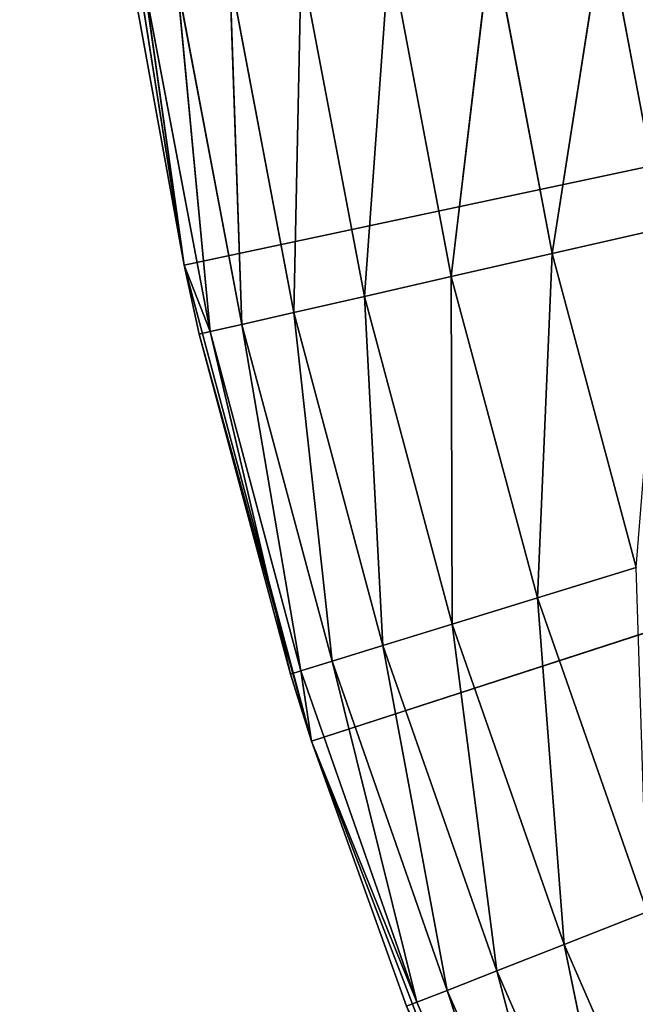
# Model space of a CAD drawing. Header units: centimetres. Extents: x 0.01 to 2.21, y 0.02 to 5.03.
# Tile 21 of 129: x 0.45 to 0.54, y 3.79 to 3.92. Entities that reach past the tile are written whole.
import ezdxf

# ---------------------------------------------------------------- set-up
doc = ezdxf.new("R2010")
doc.units = ezdxf.units.CM
doc.header["$LTSCALE"] = 2.54
doc.layers.get('0').update_dxf_attribs({"true_color": 0xff5454})

# ---------------------------------------------------------------- blocks, each defined once
blk = doc.blocks.new('Haczyk na r_czniki NUV przykr_cany.STL')
at = {"color": 0}
for p, q in [((1.111, 4.025, 0.1515), (0.4752, 3.88986, 0.1515)), ((1.111, 4.025, 0.1515), (0.4752, 3.88986, 0.1515)), ((0.49281, 3.82414, 0.1515), (1.111, 4.025, 0.1515)), ((0.49281, 3.82414, 0.1515), (1.111, 4.025, 0.1515)), ((0.46456, 3.95706, 0.1515), (0.4752, 3.88986, 0.1515)), ((0.46456, 3.95706, 0.1515), (0.4752, 3.88986, 0.1515)), ((0.52604, 3.89149, 0.6381), (0.53332, 3.93793, 0.64547)), ((0.52604, 3.89149, 0.6381), (0.53332, 3.93793, 0.64547)), ((0.54145, 3.895, 0.64547), (0.53332, 3.93793, 0.64547)), ((0.54145, 3.895, 0.64547), (0.53332, 3.93793, 0.64547)), ((0.51212, 3.88831, 0.6281), (0.5177, 3.93557, 0.6381)), ((0.51212, 3.88831, 0.6281), (0.5177, 3.93557, 0.6381)), ((0.52604, 3.89149, 0.6381), (0.5177, 3.93557, 0.6381)), ((0.52604, 3.89149, 0.6381), (0.5177, 3.93557, 0.6381)), ((0.50011, 3.88557, 0.61578), (0.50358, 3.93345, 0.6281)), ((0.50011, 3.88557, 0.61578), (0.50358, 3.93345, 0.6281)), ((0.51212, 3.88831, 0.6281), (0.50358, 3.93345, 0.6281)), ((0.51212, 3.88831, 0.6281), (0.50358, 3.93345, 0.6281)), ((0.49036, 3.88334, 0.6015), (0.49139, 3.93161, 0.61578)), ((0.49036, 3.88334, 0.6015), (0.49139, 3.93161, 0.61578)), ((0.50011, 3.88557, 0.61578), (0.49139, 3.93161, 0.61578)), ((0.50011, 3.88557, 0.61578), (0.49139, 3.93161, 0.61578)), ((0.48318, 3.8817, 0.5857), (0.48151, 3.93012, 0.6015)), ((0.48318, 3.8817, 0.5857), (0.48151, 3.93012, 0.6015)), ((0.49036, 3.88334, 0.6015), (0.48151, 3.93012, 0.6015)), ((0.49036, 3.88334, 0.6015), (0.48151, 3.93012, 0.6015)), ((0.47878, 3.8807, 0.56886), (0.47422, 3.92902, 0.5857)), ((0.47878, 3.8807, 0.56886), (0.47422, 3.92902, 0.5857)), ((0.48318, 3.8817, 0.5857), (0.47422, 3.92902, 0.5857)), ((0.48318, 3.8817, 0.5857), (0.47422, 3.92902, 0.5857)), ((0.4752, 3.88986, 0.1515), (0.46826, 3.92812, 0.5515)), ((0.4752, 3.88986, 0.5515), (0.46826, 3.92812, 0.5515)), ((0.4752, 3.88986, 0.1515), (0.46826, 3.92812, 0.5515)), ((0.4752, 3.88986, 0.5515), (0.46826, 3.92812, 0.5515)), ((0.4752, 3.88986, 0.5515), (0.46976, 3.92835, 0.56886)), ((0.4752, 3.88986, 0.5515), (0.46976, 3.92835, 0.56886)), ((0.47878, 3.8807, 0.56886), (0.46976, 3.92835, 0.56886)), ((0.47878, 3.8807, 0.56886), (0.46976, 3.92835, 0.56886)), ((0.54145, 3.895, 0.64547), (0.52604, 3.89149, 0.6381)), ((0.54145, 3.895, 0.64547), (0.52604, 3.89149, 0.6381)), ((0.52604, 3.89149, 0.6381), (0.51212, 3.88831, 0.6281)), ((0.52604, 3.89149, 0.6381), (0.51212, 3.88831, 0.6281)), ((0.52604, 3.89149, 0.6381), (0.52401, 3.84394, 0.6281)), ((0.52604, 3.89149, 0.6381), (0.52401, 3.84394, 0.6281)), ((0.52604, 3.89149, 0.6381), (0.53766, 3.84815, 0.6381)), ((0.52604, 3.89149, 0.6381), (0.53766, 3.84815, 0.6381)), ((0.4773, 3.88036, 0.5515), (0.4752, 3.88986, 0.1515)), ((0.4752, 3.88986, 0.1515), (0.49281, 3.82414, 0.1515)), ((0.4773, 3.88036, 0.5515), (0.4752, 3.88986, 0.1515)), ((0.4773, 3.88036, 0.5515), (0.4752, 3.88986, 0.5515)), ((0.4752, 3.88986, 0.5515), (0.4752, 3.88986, 0.1515)), ((0.4752, 3.88986, 0.5515), (0.4752, 3.88986, 0.1515)), ((0.4752, 3.88986, 0.1515), (0.49281, 3.82414, 0.1515)), ((0.4773, 3.88036, 0.5515), (0.4752, 3.88986, 0.5515)), ((0.47878, 3.8807, 0.56886), (0.4752, 3.88986, 0.5515)), ((0.47878, 3.8807, 0.56886), (0.4752, 3.88986, 0.5515)), ((0.51212, 3.88831, 0.6281), (0.50011, 3.88557, 0.61578)), ((0.51212, 3.88831, 0.6281), (0.50011, 3.88557, 0.61578)), ((0.51212, 3.88831, 0.6281), (0.52401, 3.84394, 0.6281)), ((0.51212, 3.88831, 0.6281), (0.52401, 3.84394, 0.6281)), ((0.51212, 3.88831, 0.6281), (0.51223, 3.8403, 0.61578)), ((0.51212, 3.88831, 0.6281), (0.51223, 3.8403, 0.61578)), ((0.50011, 3.88557, 0.61578), (0.49036, 3.88334, 0.6015)), ((0.50011, 3.88557, 0.61578), (0.49036, 3.88334, 0.6015)), ((0.50011, 3.88557, 0.61578), (0.51223, 3.8403, 0.61578)), ((0.50011, 3.88557, 0.61578), (0.51223, 3.8403, 0.61578)), ((0.50011, 3.88557, 0.61578), (0.50268, 3.83736, 0.6015)), ((0.50011, 3.88557, 0.61578), (0.50268, 3.83736, 0.6015)), ((0.49036, 3.88334, 0.6015), (0.48318, 3.8817, 0.5857)), ((0.49036, 3.88334, 0.6015), (0.48318, 3.8817, 0.5857)), ((0.49036, 3.88334, 0.6015), (0.50268, 3.83736, 0.6015)), ((0.49036, 3.88334, 0.6015), (0.50268, 3.83736, 0.6015)), ((0.49036, 3.88334, 0.6015), (0.49564, 3.83519, 0.5857)), ((0.49036, 3.88334, 0.6015), (0.49564, 3.83519, 0.5857)), ((0.48318, 3.8817, 0.5857), (0.47878, 3.8807, 0.56886)), ((0.48318, 3.8817, 0.5857), (0.47878, 3.8807, 0.56886)), ((0.48318, 3.8817, 0.5857), (0.49564, 3.83519, 0.5857)), ((0.48318, 3.8817, 0.5857), (0.49564, 3.83519, 0.5857)), ((0.48318, 3.8817, 0.5857), (0.49133, 3.83386, 0.56886)), ((0.48318, 3.8817, 0.5857), (0.49133, 3.83386, 0.56886)), ((0.4773, 3.88036, 0.5515), (0.47878, 3.8807, 0.56886)), ((0.4773, 3.88036, 0.5515), (0.47878, 3.8807, 0.56886)), ((0.48988, 3.83341, 0.5515), (0.4773, 3.88036, 0.5515)), ((0.4773, 3.88036, 0.5515), (0.49281, 3.82414, 0.1515)), ((0.4773, 3.88036, 0.5515), (0.49281, 3.82414, 0.1515)), ((0.48988, 3.83341, 0.5515), (0.4773, 3.88036, 0.5515)), ((0.47878, 3.8807, 0.56886), (0.49133, 3.83386, 0.56886)), ((0.47878, 3.8807, 0.56886), (0.49133, 3.83386, 0.56886)), ((0.47878, 3.8807, 0.56886), (0.48988, 3.83341, 0.5515)), ((0.47878, 3.8807, 0.56886), (0.48988, 3.83341, 0.5515)), ((0.53766, 3.84815, 0.6381), (0.52401, 3.84394, 0.6281)), ((0.53766, 3.84815, 0.6381), (0.52401, 3.84394, 0.6281)), ((0.52401, 3.84394, 0.6281), (0.51223, 3.8403, 0.61578)), ((0.52401, 3.84394, 0.6281), (0.51223, 3.8403, 0.61578)), ((0.52771, 3.79608, 0.61578), (0.52401, 3.84394, 0.6281)), ((0.52771, 3.79608, 0.61578), (0.52401, 3.84394, 0.6281)), ((0.53918, 3.80058, 0.6281), (0.52401, 3.84394, 0.6281)), ((0.53918, 3.80058, 0.6281), (0.52401, 3.84394, 0.6281)), ((0.51223, 3.8403, 0.61578), (0.50268, 3.83736, 0.6015)), ((0.51223, 3.8403, 0.61578), (0.50268, 3.83736, 0.6015)), ((0.5184, 3.79242, 0.6015), (0.51223, 3.8403, 0.61578)), ((0.5184, 3.79242, 0.6015), (0.51223, 3.8403, 0.61578)), ((0.52771, 3.79608, 0.61578), (0.51223, 3.8403, 0.61578)), ((0.52771, 3.79608, 0.61578), (0.51223, 3.8403, 0.61578)), ((0.50268, 3.83736, 0.6015), (0.49564, 3.83519, 0.5857)), ((0.50268, 3.83736, 0.6015), (0.49564, 3.83519, 0.5857)), ((0.51155, 3.78973, 0.5857), (0.50268, 3.83736, 0.6015)), ((0.51155, 3.78973, 0.5857), (0.50268, 3.83736, 0.6015)), ((0.5184, 3.79242, 0.6015), (0.50268, 3.83736, 0.6015)), ((0.5184, 3.79242, 0.6015), (0.50268, 3.83736, 0.6015)), ((0.49564, 3.83519, 0.5857), (0.49133, 3.83386, 0.56886)), ((0.49564, 3.83519, 0.5857), (0.49133, 3.83386, 0.56886)), ((0.50735, 3.78808, 0.56886), (0.49564, 3.83519, 0.5857)), ((0.50735, 3.78808, 0.56886), (0.49564, 3.83519, 0.5857)), ((0.51155, 3.78973, 0.5857), (0.49564, 3.83519, 0.5857)), ((0.51155, 3.78973, 0.5857), (0.49564, 3.83519, 0.5857)), ((0.49133, 3.83386, 0.56886), (0.48988, 3.83341, 0.5515)), ((0.49133, 3.83386, 0.56886), (0.48988, 3.83341, 0.5515)), ((0.49281, 3.82414, 0.5515), (0.48988, 3.83341, 0.5515)), ((0.48988, 3.83341, 0.5515), (0.49281, 3.82414, 0.1515)), ((0.48988, 3.83341, 0.5515), (0.49281, 3.82414, 0.1515)), ((0.49281, 3.82414, 0.5515), (0.48988, 3.83341, 0.5515)), ((0.49281, 3.82414, 0.5515), (0.49133, 3.83386, 0.56886)), ((0.49281, 3.82414, 0.5515), (0.49133, 3.83386, 0.56886)), ((0.50735, 3.78808, 0.56886), (0.49133, 3.83386, 0.56886)), ((0.50735, 3.78808, 0.56886), (0.49133, 3.83386, 0.56886)), ((0.49281, 3.82414, 0.1515), (0.49281, 3.82414, 0.5515)), ((0.49281, 3.82414, 0.1515), (0.49281, 3.82414, 0.5515)), ((0.49281, 3.82414, 0.1515), (0.50593, 3.78753, 0.5515)), ((0.50593, 3.78753, 0.5515), (0.49281, 3.82414, 0.5515)), ((0.49281, 3.82414, 0.1515), (0.50593, 3.78753, 0.5515)), ((0.49281, 3.82414, 0.1515), (0.5172, 3.76062, 0.1515)), ((0.49281, 3.82414, 0.1515), (0.5172, 3.76062, 0.1515)), ((0.50593, 3.78753, 0.5515), (0.49281, 3.82414, 0.5515)), ((0.50735, 3.78808, 0.56886), (0.49281, 3.82414, 0.5515)), ((0.50735, 3.78808, 0.56886), (0.49281, 3.82414, 0.5515)), ((0.53918, 3.80058, 0.6281), (0.52771, 3.79608, 0.61578)), ((0.53918, 3.80058, 0.6281), (0.52771, 3.79608, 0.61578)), ((0.52771, 3.79608, 0.61578), (0.5184, 3.79242, 0.6015)), ((0.52771, 3.79608, 0.61578), (0.5184, 3.79242, 0.6015)), ((0.52771, 3.79608, 0.61578), (0.54645, 3.75313, 0.61578)), ((0.52771, 3.79608, 0.61578), (0.54645, 3.75313, 0.61578)), ((0.52771, 3.79608, 0.61578), (0.53744, 3.74879, 0.6015)), ((0.52771, 3.79608, 0.61578), (0.53744, 3.74879, 0.6015)), ((0.5184, 3.79242, 0.6015), (0.51155, 3.78973, 0.5857)), ((0.5184, 3.79242, 0.6015), (0.51155, 3.78973, 0.5857)), ((0.5184, 3.79242, 0.6015), (0.53744, 3.74879, 0.6015)), ((0.5184, 3.79242, 0.6015), (0.53744, 3.74879, 0.6015)), ((0.5184, 3.79242, 0.6015), (0.5308, 3.74559, 0.5857)), ((0.5184, 3.79242, 0.6015), (0.5308, 3.74559, 0.5857)), ((0.51155, 3.78973, 0.5857), (0.50735, 3.78808, 0.56886)), ((0.51155, 3.78973, 0.5857), (0.50735, 3.78808, 0.56886)), ((0.51155, 3.78973, 0.5857), (0.5308, 3.74559, 0.5857)), ((0.51155, 3.78973, 0.5857), (0.5308, 3.74559, 0.5857)), ((0.51155, 3.78973, 0.5857), (0.52674, 3.74363, 0.56886)), ((0.51155, 3.78973, 0.5857), (0.52674, 3.74363, 0.56886)), ((0.50593, 3.78753, 0.5515), (0.50735, 3.78808, 0.56886)), ((0.50593, 3.78753, 0.5515), (0.50735, 3.78808, 0.56886)), ((0.50735, 3.78808, 0.56886), (0.52674, 3.74363, 0.56886)), ((0.50735, 3.78808, 0.56886), (0.52674, 3.74363, 0.56886))]:
    blk.add_line(p, q, dxfattribs=at)
mesh = blk.add_polyface(dxfattribs=at)
corners = [(0.76632, 3.96422, 0.0015), (0.011, 0.325, 0.0015), (0.011, 4.525, 0.0015)]
mesh.append_faces([[corners[k] for k in face] for face in [(0, 1, 2)]], dxfattribs={"color": 0})
mesh = blk.add_polyface(dxfattribs=at)
corners = [(0.78211, 3.90529, 0.1515), (0.011, 4.525, 0.1515), (0.011, 0.325, 0.1515)]
mesh.append_faces([[corners[k] for k in face] for face in [(0, 1, 2)]], dxfattribs={"color": 0})
mesh = blk.add_polyface(dxfattribs=at)
corners = [(0.78211, 3.90529, 0.1515), (0.76632, 3.96422, 0.1515), (0.011, 4.525, 0.1515)]
mesh.append_faces([[corners[k] for k in face] for face in [(0, 1, 2)]], dxfattribs={"color": 0})
mesh = blk.add_polyface(dxfattribs=at)
corners = [(1.111, 4.025, 0.1515), (0.4752, 3.88986, 0.1515), (0.46456, 3.95706, 0.1515)]
mesh.append_faces([[corners[k] for k in face] for face in [(0, 1, 2)]], dxfattribs={"color": 0})
mesh = blk.add_polyface(dxfattribs=at)
corners = [(1.111, 4.025, 0.1515), (0.49281, 3.82414, 0.1515), (0.4752, 3.88986, 0.1515)]
mesh.append_faces([[corners[k] for k in face] for face in [(0, 1, 2)]], dxfattribs={"color": 0})
mesh = blk.add_polyface(dxfattribs=at)
corners = [(1.111, 4.025, 0.1515), (0.5172, 3.76062, 0.1515), (0.49281, 3.82414, 0.1515)]
mesh.append_faces([[corners[k] for k in face] for face in [(0, 1, 2)]], dxfattribs={"color": 0})
mesh = blk.add_polyface(dxfattribs=at)
corners = [(1.111, 4.025, 0.1515), (0.54808, 3.7, 0.1515), (0.5172, 3.76062, 0.1515)]
mesh.append_faces([[corners[k] for k in face] for face in [(0, 1, 2)]], dxfattribs={"color": 0})
mesh = blk.add_polyface(dxfattribs=at)
corners = [(0.78211, 3.90529, 0.0015), (0.011, 0.325, 0.0015), (0.76632, 3.96422, 0.0015)]
mesh.append_faces([[corners[k] for k in face] for face in [(0, 1, 2)]], dxfattribs={"color": 0})
mesh = blk.add_polyface(dxfattribs=at)
corners = [(0.46456, 3.95706, 0.1515), (0.4752, 3.88986, 0.1515), (0.46826, 3.92812, 0.5515)]
mesh.append_faces([[corners[k] for k in face] for face in [(0, 1, 2)]], dxfattribs={"color": 0})
mesh = blk.add_polyface(dxfattribs=at)
corners = [(0.54997, 3.94044, 0.64998), (0.53332, 3.93793, 0.64547), (0.54145, 3.895, 0.64547)]
mesh.append_faces([[corners[k] for k in face] for face in [(0, 1, 2)]], dxfattribs={"color": 0})
mesh = blk.add_polyface(dxfattribs=at)
corners = [(0.53332, 3.93793, 0.64547), (0.5177, 3.93557, 0.6381), (0.52604, 3.89149, 0.6381)]
mesh.append_faces([[corners[k] for k in face] for face in [(0, 1, 2)]], dxfattribs={"color": 0})
mesh = blk.add_polyface(dxfattribs=at)
corners = [(0.54145, 3.895, 0.64547), (0.53332, 3.93793, 0.64547), (0.52604, 3.89149, 0.6381)]
mesh.append_faces([[corners[k] for k in face] for face in [(0, 1, 2)]], dxfattribs={"color": 0})
mesh = blk.add_polyface(dxfattribs=at)
corners = [(0.5177, 3.93557, 0.6381), (0.50358, 3.93345, 0.6281), (0.51212, 3.88831, 0.6281)]
mesh.append_faces([[corners[k] for k in face] for face in [(0, 1, 2)]], dxfattribs={"color": 0})
mesh = blk.add_polyface(dxfattribs=at)
corners = [(0.52604, 3.89149, 0.6381), (0.5177, 3.93557, 0.6381), (0.51212, 3.88831, 0.6281)]
mesh.append_faces([[corners[k] for k in face] for face in [(0, 1, 2)]], dxfattribs={"color": 0})
mesh = blk.add_polyface(dxfattribs=at)
corners = [(0.50358, 3.93345, 0.6281), (0.49139, 3.93161, 0.61578), (0.50011, 3.88557, 0.61578)]
mesh.append_faces([[corners[k] for k in face] for face in [(0, 1, 2)]], dxfattribs={"color": 0})
mesh = blk.add_polyface(dxfattribs=at)
corners = [(0.51212, 3.88831, 0.6281), (0.50358, 3.93345, 0.6281), (0.50011, 3.88557, 0.61578)]
mesh.append_faces([[corners[k] for k in face] for face in [(0, 1, 2)]], dxfattribs={"color": 0})
mesh = blk.add_polyface(dxfattribs=at)
corners = [(0.49139, 3.93161, 0.61578), (0.48151, 3.93012, 0.6015), (0.49036, 3.88334, 0.6015)]
mesh.append_faces([[corners[k] for k in face] for face in [(0, 1, 2)]], dxfattribs={"color": 0})
mesh = blk.add_polyface(dxfattribs=at)
corners = [(0.49139, 3.93161, 0.61578), (0.49036, 3.88334, 0.6015), (0.50011, 3.88557, 0.61578)]
mesh.append_faces([[corners[k] for k in face] for face in [(0, 1, 2)]], dxfattribs={"color": 0})
mesh = blk.add_polyface(dxfattribs=at)
corners = [(0.48151, 3.93012, 0.6015), (0.47422, 3.92902, 0.5857), (0.48318, 3.8817, 0.5857)]
mesh.append_faces([[corners[k] for k in face] for face in [(0, 1, 2)]], dxfattribs={"color": 0})
mesh = blk.add_polyface(dxfattribs=at)
corners = [(0.48151, 3.93012, 0.6015), (0.48318, 3.8817, 0.5857), (0.49036, 3.88334, 0.6015)]
mesh.append_faces([[corners[k] for k in face] for face in [(0, 1, 2)]], dxfattribs={"color": 0})
mesh = blk.add_polyface(dxfattribs=at)
corners = [(0.47422, 3.92902, 0.5857), (0.46976, 3.92835, 0.56886), (0.47878, 3.8807, 0.56886)]
mesh.append_faces([[corners[k] for k in face] for face in [(0, 1, 2)]], dxfattribs={"color": 0})
mesh = blk.add_polyface(dxfattribs=at)
corners = [(0.47422, 3.92902, 0.5857), (0.47878, 3.8807, 0.56886), (0.48318, 3.8817, 0.5857)]
mesh.append_faces([[corners[k] for k in face] for face in [(0, 1, 2)]], dxfattribs={"color": 0})
mesh = blk.add_polyface(dxfattribs=at)
corners = [(0.46976, 3.92835, 0.56886), (0.46826, 3.92812, 0.5515), (0.4752, 3.88986, 0.5515)]
mesh.append_faces([[corners[k] for k in face] for face in [(0, 1, 2)]], dxfattribs={"color": 0})
mesh = blk.add_polyface(dxfattribs=at)
corners = [(0.46826, 3.92812, 0.5515), (0.4752, 3.88986, 0.1515), (0.4752, 3.88986, 0.5515)]
mesh.append_faces([[corners[k] for k in face] for face in [(0, 1, 2)]], dxfattribs={"color": 0})
mesh = blk.add_polyface(dxfattribs=at)
corners = [(0.46976, 3.92835, 0.56886), (0.4752, 3.88986, 0.5515), (0.47878, 3.8807, 0.56886)]
mesh.append_faces([[corners[k] for k in face] for face in [(0, 1, 2)]], dxfattribs={"color": 0})
mesh = blk.add_polyface(dxfattribs=at)
corners = [(0.80789, 3.85, 0.0015), (0.011, 0.325, 0.0015), (0.78211, 3.90529, 0.0015)]
mesh.append_faces([[corners[k] for k in face] for face in [(0, 1, 2)]], dxfattribs={"color": 0})
mesh = blk.add_polyface(dxfattribs=at)
corners = [(0.80789, 3.85, 0.1515), (0.78211, 3.90529, 0.1515), (0.011, 0.325, 0.1515)]
mesh.append_faces([[corners[k] for k in face] for face in [(0, 1, 2)]], dxfattribs={"color": 0})
mesh = blk.add_polyface(dxfattribs=at)
corners = [(0.54145, 3.895, 0.64547), (0.52604, 3.89149, 0.6381), (0.53766, 3.84815, 0.6381)]
mesh.append_faces([[corners[k] for k in face] for face in [(0, 1, 2)]], dxfattribs={"color": 0})
mesh = blk.add_polyface(dxfattribs=at)
corners = [(0.52604, 3.89149, 0.6381), (0.51212, 3.88831, 0.6281), (0.52401, 3.84394, 0.6281)]
mesh.append_faces([[corners[k] for k in face] for face in [(0, 1, 2)]], dxfattribs={"color": 0})
mesh = blk.add_polyface(dxfattribs=at)
corners = [(0.53766, 3.84815, 0.6381), (0.52604, 3.89149, 0.6381), (0.52401, 3.84394, 0.6281)]
mesh.append_faces([[corners[k] for k in face] for face in [(0, 1, 2)]], dxfattribs={"color": 0})
mesh = blk.add_polyface(dxfattribs=at)
corners = [(0.4752, 3.88986, 0.1515), (0.49281, 3.82414, 0.1515), (0.4773, 3.88036, 0.5515)]
mesh.append_faces([[corners[k] for k in face] for face in [(0, 1, 2)]], dxfattribs={"color": 0})
mesh = blk.add_polyface(dxfattribs=at)
corners = [(0.4752, 3.88986, 0.1515), (0.4773, 3.88036, 0.5515), (0.4752, 3.88986, 0.5515)]
mesh.append_faces([[corners[k] for k in face] for face in [(0, 1, 2)]], dxfattribs={"color": 0})
mesh = blk.add_polyface(dxfattribs=at)
corners = [(0.4752, 3.88986, 0.5515), (0.4773, 3.88036, 0.5515), (0.47878, 3.8807, 0.56886)]
mesh.append_faces([[corners[k] for k in face] for face in [(0, 1, 2)]], dxfattribs={"color": 0})
mesh = blk.add_polyface(dxfattribs=at)
corners = [(0.51223, 3.8403, 0.61578), (0.51212, 3.88831, 0.6281), (0.50011, 3.88557, 0.61578)]
mesh.append_faces([[corners[k] for k in face] for face in [(0, 1, 2)]], dxfattribs={"color": 0})
mesh = blk.add_polyface(dxfattribs=at)
corners = [(0.52401, 3.84394, 0.6281), (0.51212, 3.88831, 0.6281), (0.51223, 3.8403, 0.61578)]
mesh.append_faces([[corners[k] for k in face] for face in [(0, 1, 2)]], dxfattribs={"color": 0})
mesh = blk.add_polyface(dxfattribs=at)
corners = [(0.50011, 3.88557, 0.61578), (0.49036, 3.88334, 0.6015), (0.50268, 3.83736, 0.6015)]
mesh.append_faces([[corners[k] for k in face] for face in [(0, 1, 2)]], dxfattribs={"color": 0})
mesh = blk.add_polyface(dxfattribs=at)
corners = [(0.50011, 3.88557, 0.61578), (0.50268, 3.83736, 0.6015), (0.51223, 3.8403, 0.61578)]
mesh.append_faces([[corners[k] for k in face] for face in [(0, 1, 2)]], dxfattribs={"color": 0})
mesh = blk.add_polyface(dxfattribs=at)
corners = [(0.49036, 3.88334, 0.6015), (0.48318, 3.8817, 0.5857), (0.49564, 3.83519, 0.5857)]
mesh.append_faces([[corners[k] for k in face] for face in [(0, 1, 2)]], dxfattribs={"color": 0})
mesh = blk.add_polyface(dxfattribs=at)
corners = [(0.49036, 3.88334, 0.6015), (0.49564, 3.83519, 0.5857), (0.50268, 3.83736, 0.6015)]
mesh.append_faces([[corners[k] for k in face] for face in [(0, 1, 2)]], dxfattribs={"color": 0})
mesh = blk.add_polyface(dxfattribs=at)
corners = [(0.48318, 3.8817, 0.5857), (0.47878, 3.8807, 0.56886), (0.49133, 3.83386, 0.56886)]
mesh.append_faces([[corners[k] for k in face] for face in [(0, 1, 2)]], dxfattribs={"color": 0})
mesh = blk.add_polyface(dxfattribs=at)
corners = [(0.48318, 3.8817, 0.5857), (0.49133, 3.83386, 0.56886), (0.49564, 3.83519, 0.5857)]
mesh.append_faces([[corners[k] for k in face] for face in [(0, 1, 2)]], dxfattribs={"color": 0})
mesh = blk.add_polyface(dxfattribs=at)
corners = [(0.47878, 3.8807, 0.56886), (0.4773, 3.88036, 0.5515), (0.48988, 3.83341, 0.5515)]
mesh.append_faces([[corners[k] for k in face] for face in [(0, 1, 2)]], dxfattribs={"color": 0})
mesh = blk.add_polyface(dxfattribs=at)
corners = [(0.4773, 3.88036, 0.5515), (0.49281, 3.82414, 0.1515), (0.48988, 3.83341, 0.5515)]
mesh.append_faces([[corners[k] for k in face] for face in [(0, 1, 2)]], dxfattribs={"color": 0})
mesh = blk.add_polyface(dxfattribs=at)
corners = [(0.47878, 3.8807, 0.56886), (0.48988, 3.83341, 0.5515), (0.49133, 3.83386, 0.56886)]
mesh.append_faces([[corners[k] for k in face] for face in [(0, 1, 2)]], dxfattribs={"color": 0})
mesh = blk.add_polyface(dxfattribs=at)
corners = [(0.84288, 3.80002, 0.0015), (0.011, 0.325, 0.0015), (0.80789, 3.85, 0.0015)]
mesh.append_faces([[corners[k] for k in face] for face in [(0, 1, 2)]], dxfattribs={"color": 0})
mesh = blk.add_polyface(dxfattribs=at)
corners = [(0.84288, 3.80002, 0.1515), (0.80789, 3.85, 0.1515), (0.011, 0.325, 0.1515)]
mesh.append_faces([[corners[k] for k in face] for face in [(0, 1, 2)]], dxfattribs={"color": 0})
mesh = blk.add_polyface(dxfattribs=at)
corners = [(0.53918, 3.80058, 0.6281), (0.53766, 3.84815, 0.6381), (0.52401, 3.84394, 0.6281)]
mesh.append_faces([[corners[k] for k in face] for face in [(0, 1, 2)]], dxfattribs={"color": 0})
mesh = blk.add_polyface(dxfattribs=at)
corners = [(0.52771, 3.79608, 0.61578), (0.52401, 3.84394, 0.6281), (0.51223, 3.8403, 0.61578)]
mesh.append_faces([[corners[k] for k in face] for face in [(0, 1, 2)]], dxfattribs={"color": 0})
mesh = blk.add_polyface(dxfattribs=at)
corners = [(0.53918, 3.80058, 0.6281), (0.52401, 3.84394, 0.6281), (0.52771, 3.79608, 0.61578)]
mesh.append_faces([[corners[k] for k in face] for face in [(0, 1, 2)]], dxfattribs={"color": 0})
mesh = blk.add_polyface(dxfattribs=at)
corners = [(0.51223, 3.8403, 0.61578), (0.50268, 3.83736, 0.6015), (0.5184, 3.79242, 0.6015)]
mesh.append_faces([[corners[k] for k in face] for face in [(0, 1, 2)]], dxfattribs={"color": 0})
mesh = blk.add_polyface(dxfattribs=at)
corners = [(0.51223, 3.8403, 0.61578), (0.5184, 3.79242, 0.6015), (0.52771, 3.79608, 0.61578)]
mesh.append_faces([[corners[k] for k in face] for face in [(0, 1, 2)]], dxfattribs={"color": 0})
mesh = blk.add_polyface(dxfattribs=at)
corners = [(0.50268, 3.83736, 0.6015), (0.49564, 3.83519, 0.5857), (0.51155, 3.78973, 0.5857)]
mesh.append_faces([[corners[k] for k in face] for face in [(0, 1, 2)]], dxfattribs={"color": 0})
mesh = blk.add_polyface(dxfattribs=at)
corners = [(0.50268, 3.83736, 0.6015), (0.51155, 3.78973, 0.5857), (0.5184, 3.79242, 0.6015)]
mesh.append_faces([[corners[k] for k in face] for face in [(0, 1, 2)]], dxfattribs={"color": 0})
mesh = blk.add_polyface(dxfattribs=at)
corners = [(0.49564, 3.83519, 0.5857), (0.49133, 3.83386, 0.56886), (0.50735, 3.78808, 0.56886)]
mesh.append_faces([[corners[k] for k in face] for face in [(0, 1, 2)]], dxfattribs={"color": 0})
mesh = blk.add_polyface(dxfattribs=at)
corners = [(0.49564, 3.83519, 0.5857), (0.50735, 3.78808, 0.56886), (0.51155, 3.78973, 0.5857)]
mesh.append_faces([[corners[k] for k in face] for face in [(0, 1, 2)]], dxfattribs={"color": 0})
mesh = blk.add_polyface(dxfattribs=at)
corners = [(0.49133, 3.83386, 0.56886), (0.48988, 3.83341, 0.5515), (0.49281, 3.82414, 0.5515)]
mesh.append_faces([[corners[k] for k in face] for face in [(0, 1, 2)]], dxfattribs={"color": 0})
mesh = blk.add_polyface(dxfattribs=at)
corners = [(0.48988, 3.83341, 0.5515), (0.49281, 3.82414, 0.1515), (0.49281, 3.82414, 0.5515)]
mesh.append_faces([[corners[k] for k in face] for face in [(0, 1, 2)]], dxfattribs={"color": 0})
mesh = blk.add_polyface(dxfattribs=at)
corners = [(0.49133, 3.83386, 0.56886), (0.49281, 3.82414, 0.5515), (0.50735, 3.78808, 0.56886)]
mesh.append_faces([[corners[k] for k in face] for face in [(0, 1, 2)]], dxfattribs={"color": 0})
mesh = blk.add_polyface(dxfattribs=at)
corners = [(0.49281, 3.82414, 0.1515), (0.50593, 3.78753, 0.5515), (0.49281, 3.82414, 0.5515)]
mesh.append_faces([[corners[k] for k in face] for face in [(0, 1, 2)]], dxfattribs={"color": 0})
mesh = blk.add_polyface(dxfattribs=at)
corners = [(0.49281, 3.82414, 0.1515), (0.5172, 3.76062, 0.1515), (0.50593, 3.78753, 0.5515)]
mesh.append_faces([[corners[k] for k in face] for face in [(0, 1, 2)]], dxfattribs={"color": 0})
mesh = blk.add_polyface(dxfattribs=at)
corners = [(0.49281, 3.82414, 0.5515), (0.50593, 3.78753, 0.5515), (0.50735, 3.78808, 0.56886)]
mesh.append_faces([[corners[k] for k in face] for face in [(0, 1, 2)]], dxfattribs={"color": 0})
mesh = blk.add_polyface(dxfattribs=at)
corners = [(0.54645, 3.75313, 0.61578), (0.53918, 3.80058, 0.6281), (0.52771, 3.79608, 0.61578)]
mesh.append_faces([[corners[k] for k in face] for face in [(0, 1, 2)]], dxfattribs={"color": 0})
mesh = blk.add_polyface(dxfattribs=at)
corners = [(0.88602, 3.75688, 0.0015), (0.011, 0.325, 0.0015), (0.84288, 3.80002, 0.0015)]
mesh.append_faces([[corners[k] for k in face] for face in [(0, 1, 2)]], dxfattribs={"color": 0})
mesh = blk.add_polyface(dxfattribs=at)
corners = [(0.88602, 3.75688, 0.1515), (0.84288, 3.80002, 0.1515), (0.011, 0.325, 0.1515)]
mesh.append_faces([[corners[k] for k in face] for face in [(0, 1, 2)]], dxfattribs={"color": 0})
mesh = blk.add_polyface(dxfattribs=at)
corners = [(0.52771, 3.79608, 0.61578), (0.5184, 3.79242, 0.6015), (0.53744, 3.74879, 0.6015)]
mesh.append_faces([[corners[k] for k in face] for face in [(0, 1, 2)]], dxfattribs={"color": 0})
mesh = blk.add_polyface(dxfattribs=at)
corners = [(0.52771, 3.79608, 0.61578), (0.53744, 3.74879, 0.6015), (0.54645, 3.75313, 0.61578)]
mesh.append_faces([[corners[k] for k in face] for face in [(0, 1, 2)]], dxfattribs={"color": 0})
mesh = blk.add_polyface(dxfattribs=at)
corners = [(0.5184, 3.79242, 0.6015), (0.51155, 3.78973, 0.5857), (0.5308, 3.74559, 0.5857)]
mesh.append_faces([[corners[k] for k in face] for face in [(0, 1, 2)]], dxfattribs={"color": 0})
mesh = blk.add_polyface(dxfattribs=at)
corners = [(0.5184, 3.79242, 0.6015), (0.5308, 3.74559, 0.5857), (0.53744, 3.74879, 0.6015)]
mesh.append_faces([[corners[k] for k in face] for face in [(0, 1, 2)]], dxfattribs={"color": 0})
mesh = blk.add_polyface(dxfattribs=at)
corners = [(0.51155, 3.78973, 0.5857), (0.50735, 3.78808, 0.56886), (0.52674, 3.74363, 0.56886)]
mesh.append_faces([[corners[k] for k in face] for face in [(0, 1, 2)]], dxfattribs={"color": 0})
mesh = blk.add_polyface(dxfattribs=at)
corners = [(0.51155, 3.78973, 0.5857), (0.52674, 3.74363, 0.56886), (0.5308, 3.74559, 0.5857)]
mesh.append_faces([[corners[k] for k in face] for face in [(0, 1, 2)]], dxfattribs={"color": 0})
mesh = blk.add_polyface(dxfattribs=at)
corners = [(0.50735, 3.78808, 0.56886), (0.50593, 3.78753, 0.5515), (0.52674, 3.74363, 0.56886)]
mesh.append_faces([[corners[k] for k in face] for face in [(0, 1, 2)]], dxfattribs={"color": 0})

msp = doc.modelspace()

# ---------------------------------------------------------------- block references
at = {"color": 0}
msp.add_blockref('Haczyk na r_czniki NUV przykr_cany.STL', (0, 0), dxfattribs=at)

doc.saveas('drawing.dxf')
